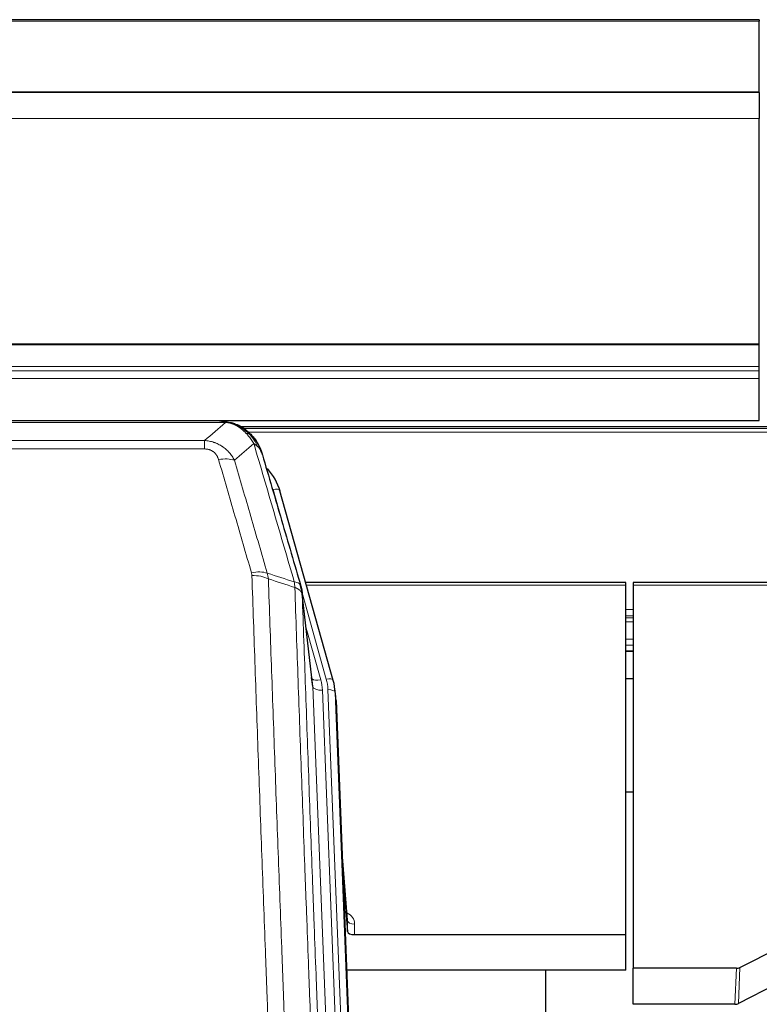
# Model space of a CAD drawing. Header units: inches. Extents: x 0 to 23760, y -13 to 16800.
# Tile 23 of 256: x 3230 to 3538, y 8066 to 8476. Entities that reach past the tile are written whole.
import ezdxf

# ---------------------------------------------------------------- set-up
doc = ezdxf.new("R2010")
doc.units = ezdxf.units.IN
doc.layers.add('1', color=7, linetype='Continuous', true_color=0xffffff)
doc.layers.add('254', color=7, linetype='Continuous', true_color=0xffffff)

msp = doc.modelspace()

# ---------------------------------------------------------------- linework, layer by layer
at = {"layer": '1', "color": 2, "linetype": 'Continuous', "lineweight": 25}
for p, q in [((3537.786, 8475.952), (2162.786, 8475.952)), ((3537.786, 8475.952), (3537.786, 8475.407)), ((3537.786, 8445.824), (3537.786, 8475.407)), ((3537.786, 8445.824), (2162.786, 8445.824)), ((3537.786, 8445.643), (2162.786, 8445.643)), ((3537.786, 8445.643), (3537.786, 8445.824)), ((3537.786, 8445.643), (3537.786, 8434.878)), ((3537.786, 8341.05), (3537.786, 8434.878)), ((3537.786, 8340.606), (3537.786, 8341.05)), ((3537.786, 8331.692), (3537.786, 8340.606)), ((3537.786, 8329.848), (3537.786, 8331.692)), ((3537.786, 8326.607), (3537.786, 8329.848)), ((3537.786, 8309.149), (3537.786, 8326.607)), ((2162.786, 8309.149), (3537.786, 8309.149)), ((3313.347, 8308.967), (3095.225, 8308.967)), ((3320.288, 8307.491), (3320.389, 8307.463)), ((3646.278, 8306.453), (3322.328, 8306.453)), ((3360.513, 8200.989), (3338.339, 8279.875)), ((3482.286, 8241.705), (3349.067, 8241.705)), ((3482.286, 8240.674), (3482.286, 8241.705)), ((3482.286, 8095.206), (3482.286, 8240.674)), ((3619.506, 8241.705), (3485.286, 8241.705)), ((3485.286, 8241.705), (3485.286, 8240.674)), ((3485.286, 8240.674), (3485.286, 8081.194)), ((3351.893, 8199.669), (3347.478, 8238.188)), ((3482.343, 8213.216), (3485.364, 8213.216)), ((3360.532, 8200.893), (3360.513, 8200.989)), ((3361.568, 8194.268), (3361.195, 8197.526)), ((3361.69, 8192.683), (3374.257, 7873.471)), ((3485.326, 8154.47), (3482.337, 8154.47)), ((3366.389, 8101.212), (3364.181, 8129.411)), ((3364.562, 8119.738), (3366.385, 8096.456)), ((3366.385, 8096.456), (3366.395, 8101.033)), ((3369.383, 8095.206), (3482.286, 8095.206)), ((3482.286, 8080.396), (3482.286, 8095.206)), ((3529.742, 8081.546), (3545.907, 8089.72)), ((3482.286, 8080.396), (3366.112, 8080.396)), ((3448.946, 7855.011), (3448.946, 8080.394)), ((3485.286, 8066.204), (3485.286, 8081.194)), ((3528.243, 8081.194), (3485.286, 8081.194)), ((3544.85, 8074.588), (3529.172, 8066.56)), ((3527.673, 8066.204), (3485.286, 8066.204))]:
    msp.add_line(p, q, dxfattribs=at)
at = {"layer": '1', "color": 110, "linetype": 'Continuous', "lineweight": 13}
for p, q in [((3537.786, 8475.407), (2162.786, 8475.407)), ((3537.786, 8434.878), (2162.786, 8434.877)), ((3537.786, 8341.05), (2162.786, 8341.05)), ((3537.786, 8340.606), (2162.786, 8340.606)), ((3537.786, 8331.692), (2162.786, 8331.692)), ((3537.786, 8329.848), (2162.786, 8329.848)), ((3537.786, 8326.607), (2162.786, 8326.606)), ((3315.689, 8308.304), (3092.883, 8308.304)), ((3320.389, 8307.463), (3320.457, 8307.305)), ((3644.727, 8305.891), (3323.226, 8305.891)), ((3643.502, 8304.279), (3325.185, 8304.279)), ((3101.615, 8300.836), (3306.957, 8300.836)), ((3306.957, 8300.836), (3306.957, 8297.303)), ((3306.957, 8297.303), (3101.615, 8297.303)), ((3340.177, 8263.637), (3335.451, 8280.449)), ((3482.286, 8240.674), (3349.355, 8240.674)), ((3619.218, 8240.674), (3485.286, 8240.674)), ((3357.625, 8201.563), (3347.553, 8237.397)), ((3351.983, 8198.496), (3347.607, 8236.676)), ((3485.364, 8230.523), (3482.343, 8230.523)), ((3485.364, 8227.826), (3482.343, 8227.826)), ((3485.364, 8227.041), (3482.343, 8227.041)), ((3485.364, 8225.389), (3482.343, 8225.389)), ((3349.252, 8222.708), (3355.278, 8201.27)), ((3485.364, 8218.198), (3482.343, 8218.198)), ((3485.364, 8215.72), (3482.343, 8215.72)), ((3485.364, 8213.272), (3482.343, 8213.272)), ((3365.05, 7866.602), (3351.983, 8198.496)), ((3368.896, 7868.688), (3355.975, 8196.869)), ((3371.101, 7872.585), (3358.323, 8197.162)), ((3361.69, 8192.683), (3361.317, 8195.942)), ((3361.317, 8195.942), (3374.012, 7873.477)), ((3366.395, 8101.033), (3364.189, 8129.22)), ((3369.394, 8099.622), (3369.383, 8095.206)), ((3527.673, 8066.204), (3528.243, 8081.194)), ((3529.742, 8081.546), (3529.172, 8066.56))]:
    msp.add_line(p, q, dxfattribs=at)
for centre, major_axis, ratio, start_param, end_param in [((3312.804, 8287.081), (9.598, 2.808), 0.562843, 0.6646512, 1.4076092), ((3335.451, 8279.064), (-2.888, -0.812), 0.4480327, 3.1416079, 4.5871119), ((3326.466, 8240.199), (9.604, 2.788), 0.5442898, 0.6684637, 1.414101), ((3326.653, 8239.026), (9.994, 0.345), 0.559112, 0.7940626, 1.551472), ((3355.278, 8203.117), (-3.851, -1.082), 0.4480327, 0.2500116, 1.4455193), ((3331.957, 8196.119), (-24.033, -0.038), 0.8858289, 3.1750594, 3.3842109), ((3357.625, 8200.177), (-2.888, -0.812), 0.4480327, 3.1416079, 4.5871119), ((3334.305, 8196.411), (-24.033, -0.038), 0.8858289, 3.1750594, 3.3842109), ((3355.975, 8198.716), (-3.997, -0.157), 0.4614673, 0.0341943, 1.5526308), ((3358.323, 8195.776), (-2.998, -0.118), 0.4614673, 3.175787, 4.6942235), ((3363.39, 8099.622), (-6.003, -0.046), 0.8757409, 3.1327535, 4.2284576), ((3369.394, 8101.076), (3, -0.007), 0.4848086, 3.1763596, 4.7135294)]:
    msp.add_ellipse(centre, major_axis=major_axis, ratio=ratio, start_param=start_param, end_param=end_param, dxfattribs=at)
at = {"layer": '1', "color": 2, "linetype": 'Continuous', "lineweight": 25}
for centre, major_axis, ratio, start_param, end_param in [((3312.145, 8273.862), (-27.014, -0.465), 0.8900028, 3.3708663, 3.8094611), ((3331.957, 8197.966), (20.035, -0.399), 0.8846078, 0.0524005, 0.2615519), ((3334.305, 8195.026), (-27.027, -0.37), 0.8864308, 3.1643527, 3.3735041), ((3369.383, 8096.499), (3, 0), 0.4313147, 3.1753737, 4.7125436), ((3528.24, 8083.823), (3, -0.011), 0.8761328, 4.7166989, 5.239903), ((3527.671, 8068.866), (3, -0.007), 0.8874311, 4.7150805, 5.2382846)]:
    msp.add_ellipse(centre, major_axis=major_axis, ratio=ratio, start_param=start_param, end_param=end_param, dxfattribs=at)
at = {"layer": '1', "color": 110, "linetype": 'Continuous', "lineweight": 13}
for points in [[(3306.957, 8300.836), (3309.885, 8303.323), (3312.796, 8305.812), (3315.689, 8308.304)], [(3327.452, 8299.585), (3324.777, 8297.262), (3322.088, 8294.942), (3319.384, 8292.623)], [(3333.062, 8245.626), (3336.81, 8244.407), (3340.558, 8243.19), (3344.305, 8241.976)], [(3333.062, 8245.626), (3333.174, 8245.242), (3333.363, 8244.463), (3333.48, 8243.66), (3333.521, 8243.253)], [(3344.517, 8239.685), (3340.852, 8240.872), (3337.187, 8242.062), (3333.521, 8243.253)]]:
    msp.add_open_spline(points, degree=3, dxfattribs=at)
at = {"layer": '1', "color": 2, "linetype": 'Continuous', "lineweight": 25}
for points, degree in [([(3313.147, 8308.965), (3313.763, 8308.968), (3314.387, 8308.938), (3315.013, 8308.874)], 3), ([(3323.899, 8305.409), (3322.253, 8306.629), (3320.386, 8307.464)], 2), ([(3347.483, 8238.107), (3346.734, 8240.938)], 1)]:
    msp.add_open_spline(points, degree=degree, dxfattribs=at)
for points, knots in [([(3313.147, 8308.965), (3313.221, 8308.966), (3313.295, 8308.967), (3313.591, 8308.966), (3313.813, 8308.957), (3314.24, 8308.922), (3314.445, 8308.897), (3314.698, 8308.851), (3314.759, 8308.838), (3314.818, 8308.825)], [0, 0, 0, 0, 0.125, 0.125, 0.5, 0.5, 0.875, 0.875, 1, 1, 1, 1]), ([(3314.818, 8308.825), (3316.228, 8308.736), (3317.665, 8308.429), (3319.536, 8307.728), (3319.999, 8307.528), (3320.457, 8307.305)], [0, 0, 0, 0, 0.75, 0.75, 1, 1, 1, 1]), ([(3318.29, 8308.22), (3318.37, 8308.197), (3318.45, 8308.172), (3319.123, 8307.96), (3319.71, 8307.741), (3320.288, 8307.491)], [0, 0, 0, 0, 0.1180686, 0.1180686, 1, 1, 1, 1]), ([(3320.457, 8307.305), (3320.686, 8307.194), (3320.913, 8307.076), (3321.814, 8306.584), (3322.474, 8306.162), (3323.743, 8305.224), (3324.354, 8304.708), (3325.125, 8303.965), (3325.315, 8303.774), (3325.5, 8303.58)], [0, 0, 0, 0, 0.125, 0.125, 0.5, 0.5, 0.875, 0.875, 1, 1, 1, 1]), ([(3323.976, 8305.353), (3324.621, 8304.87), (3325.237, 8304.345), (3326.045, 8303.559), (3326.269, 8303.329), (3326.486, 8303.095)], [0, 0, 0, 0, 0.7159091, 0.7159091, 1, 1, 1, 1]), ([(3326.486, 8303.095), (3326.921, 8302.626), (3327.331, 8302.135), (3328.861, 8300.099), (3329.757, 8298.41), (3330.369, 8296.671)], [0, 0, 0, 0, 0.25, 0.25, 1, 1, 1, 1]), ([(3326.916, 8302.528), (3326.895, 8302.572), (3326.871, 8302.616), (3326.793, 8302.751), (3326.73, 8302.842), (3326.604, 8302.986), (3326.548, 8303.041), (3326.486, 8303.095)], [0, 0, 0, 0, 0.2280377, 0.2280377, 0.6912151, 0.6912151, 1, 1, 1, 1]), ([(3326.976, 8302.393), (3326.988, 8302.38), (3327.011, 8302.354), (3327.046, 8302.314), (3327.081, 8302.273), (3327.117, 8302.232), (3327.153, 8302.19), (3327.19, 8302.147), (3327.227, 8302.104), (3327.264, 8302.059), (3327.302, 8302.014), (3327.34, 8301.969), (3327.379, 8301.922), (3327.417, 8301.875), (3327.456, 8301.827), (3327.496, 8301.779), (3327.536, 8301.73), (3327.576, 8301.679), (3327.616, 8301.629), (3327.657, 8301.577), (3327.698, 8301.525), (3327.739, 8301.472), (3327.781, 8301.418), (3327.823, 8301.363), (3327.865, 8301.308), (3327.907, 8301.251), (3327.95, 8301.194), (3327.993, 8301.137), (3328.036, 8301.078), (3328.08, 8301.019), (3328.123, 8300.958), (3328.167, 8300.897), (3328.211, 8300.836), (3328.256, 8300.773), (3328.3, 8300.709), (3328.345, 8300.645), (3328.389, 8300.58), (3328.434, 8300.514), (3328.48, 8300.447), (3328.525, 8300.38), (3328.57, 8300.311), (3328.616, 8300.242), (3328.661, 8300.172), (3328.707, 8300.1), (3328.753, 8300.029), (3328.799, 8299.956), (3328.845, 8299.882), (3328.891, 8299.808), (3328.937, 8299.732), (3328.983, 8299.656), (3329.03, 8299.579), (3329.076, 8299.501), (3329.122, 8299.422), (3329.168, 8299.342), (3329.214, 8299.261), (3329.261, 8299.179), (3329.307, 8299.097), (3329.353, 8299.013), (3329.399, 8298.929), (3329.445, 8298.844), (3329.491, 8298.757), (3329.537, 8298.67), (3329.582, 8298.582), (3329.628, 8298.493), (3329.674, 8298.403), (3329.719, 8298.312), (3329.764, 8298.22), (3329.809, 8298.127), (3329.854, 8298.034), (3329.898, 8297.939), (3329.943, 8297.843), (3329.987, 8297.747), (3330.031, 8297.649), (3330.074, 8297.551), (3330.118, 8297.451), (3330.161, 8297.351), (3330.204, 8297.249), (3330.246, 8297.147), (3330.289, 8297.044), (3330.33, 8296.939), (3330.372, 8296.834), (3330.413, 8296.728), (3330.454, 8296.621), (3330.494, 8296.513), (3330.534, 8296.403), (3330.574, 8296.293), (3330.613, 8296.182), (3330.651, 8296.07), (3330.689, 8295.957), (3330.727, 8295.843), (3330.764, 8295.728), (3330.801, 8295.612), (3330.837, 8295.495), (3330.872, 8295.377), (3330.907, 8295.259), (3330.941, 8295.139), (3330.975, 8295.018), (3330.997, 8294.937), (3331.008, 8294.896)], [0, 0, 0, 0, 0.0060657, 0.012223, 0.0184718, 0.0248123, 0.0312443, 0.0377679, 0.0443831, 0.0510899, 0.0578883, 0.0647782, 0.0717598, 0.0788329, 0.0859977, 0.093254, 0.1006019, 0.1080414, 0.1155725, 0.1231952, 0.1309095, 0.1387154, 0.1466129, 0.1546019, 0.1626826, 0.1708549, 0.1791188, 0.1874742, 0.1959213, 0.20446, 0.2130903, 0.2218121, 0.2306256, 0.2395307, 0.2485274, 0.2576156, 0.2667955, 0.276067, 0.2854301, 0.2948848, 0.3044311, 0.314069, 0.3237985, 0.3336196, 0.3435324, 0.3535367, 0.3636326, 0.3738202, 0.3840993, 0.3944701, 0.4049324, 0.4154864, 0.426132, 0.4368691, 0.4476979, 0.4586183, 0.4696303, 0.480734, 0.4919292, 0.503216, 0.5145945, 0.5260645, 0.5376262, 0.5492795, 0.5610244, 0.5728609, 0.584789, 0.5968087, 0.60892, 0.621123, 0.6334175, 0.6458037, 0.6582815, 0.6708509, 0.6835119, 0.6962645, 0.7091087, 0.7220445, 0.735072, 0.748191, 0.7614017, 0.774704, 0.7880979, 0.8015834, 0.8151605, 0.8288293, 0.8425896, 0.8564416, 0.8703852, 0.8844204, 0.8985472, 0.9127656, 0.9270756, 0.9414773, 0.9559705, 0.9705554, 0.9852319, 1, 1, 1, 1]), ([(3331.008, 8294.896), (3330.951, 8295.207), (3330.869, 8295.511), (3330.655, 8296.103), (3330.524, 8296.392), (3330.369, 8296.671)], [0, 0, 0, 0, 0.5, 0.5, 1, 1, 1, 1]), ([(3331.008, 8294.896), (3332.339, 8290.374), (3333.671, 8285.841), (3336.339, 8276.754), (3337.674, 8272.2), (3341.685, 8258.508), (3344.365, 8249.338), (3347.051, 8240.127)], [0, 0, 0, 0, 0.25, 0.25, 0.5, 0.5, 1, 1, 1, 1]), ([(3347.051, 8240.127), (3347.056, 8240.11), (3347.066, 8240.075), (3347.081, 8240.023), (3347.096, 8239.97), (3347.111, 8239.915), (3347.127, 8239.859), (3347.142, 8239.802), (3347.157, 8239.744), (3347.173, 8239.685), (3347.188, 8239.625), (3347.204, 8239.564), (3347.219, 8239.501), (3347.234, 8239.438), (3347.25, 8239.373), (3347.265, 8239.307), (3347.28, 8239.24), (3347.295, 8239.172), (3347.31, 8239.102), (3347.324, 8239.032), (3347.339, 8238.96), (3347.354, 8238.888), (3347.368, 8238.814), (3347.382, 8238.739), (3347.396, 8238.662), (3347.409, 8238.585), (3347.423, 8238.506), (3347.443, 8238.38), (3347.469, 8238.211), (3347.498, 8238.004), (3347.521, 8237.812), (3347.541, 8237.634), (3347.557, 8237.472), (3347.569, 8237.325), (3347.579, 8237.193), (3347.587, 8237.075), (3347.593, 8236.973), (3347.598, 8236.887), (3347.601, 8236.815), (3347.604, 8236.759), (3347.605, 8236.718), (3347.606, 8236.692), (3347.607, 8236.68), (3347.607, 8236.676)], [0, 0, 0, 0, 0.0155037, 0.0313049, 0.0474035, 0.0637997, 0.0804935, 0.097485, 0.1147743, 0.1323613, 0.1502462, 0.1684289, 0.1869096, 0.2056883, 0.224765, 0.2441397, 0.2638126, 0.2837835, 0.3040527, 0.32462, 0.3454856, 0.3666494, 0.3881116, 0.409872, 0.4319308, 0.454288, 0.4769435, 0.4998975, 0.5635611, 0.6228928, 0.6778927, 0.7285606, 0.7748966, 0.8169007, 0.8545729, 0.8879131, 0.9169214, 0.9415977, 0.9619421, 0.9779545, 0.989635, 0.9969835, 1, 1, 1, 1])]:
    msp.add_open_spline(points, degree=3, knots=knots, dxfattribs=at)
at = {"layer": '1', "color": 110, "linetype": 'Continuous', "lineweight": 13}
for points, knots in [([(3314.818, 8308.825), (3314.936, 8308.798), (3315.047, 8308.767), (3315.295, 8308.68), (3315.42, 8308.619), (3315.606, 8308.477), (3315.668, 8308.396), (3315.689, 8308.304)], [0, 0, 0, 0, 0.25, 0.25, 0.625, 0.625, 1, 1, 1, 1]), ([(3315.689, 8308.304), (3316.909, 8308.202), (3318.085, 8307.909), (3319.579, 8307.282), (3319.946, 8307.106), (3320.307, 8306.911)], [0, 0, 0, 0, 0.75, 0.75, 1, 1, 1, 1]), ([(3320.457, 8307.305), (3320.459, 8307.275), (3320.457, 8307.243), (3320.444, 8307.157), (3320.428, 8307.102), (3320.379, 8306.998), (3320.347, 8306.95), (3320.307, 8306.911)], [0, 0, 0, 0, 0.25, 0.25, 0.625, 0.625, 1, 1, 1, 1]), ([(3320.307, 8306.911), (3320.487, 8306.814), (3320.665, 8306.712), (3321.373, 8306.287), (3321.887, 8305.929), (3322.881, 8305.143), (3323.361, 8304.714), (3323.975, 8304.106), (3324.127, 8303.95), (3324.276, 8303.792)], [0, 0, 0, 0, 0.125, 0.125, 0.5, 0.5, 0.875, 0.875, 1, 1, 1, 1]), ([(3325.5, 8303.58), (3325.402, 8303.606), (3325.3, 8303.629), (3325.043, 8303.68), (3324.886, 8303.703), (3324.575, 8303.747), (3324.422, 8303.768), (3324.276, 8303.792)], [0, 0, 0, 0, 0.25, 0.25, 0.625, 0.625, 1, 1, 1, 1]), ([(3324.276, 8303.792), (3324.575, 8303.476), (3324.865, 8303.148), (3325.992, 8301.798), (3326.758, 8300.7), (3327.452, 8299.585)], [0, 0, 0, 0, 0.25, 0.25, 1, 1, 1, 1]), ([(3326.486, 8303.095), (3326.455, 8303.122), (3326.423, 8303.148), (3326.289, 8303.249), (3326.175, 8303.319), (3325.926, 8303.441), (3325.79, 8303.493), (3325.598, 8303.553), (3325.55, 8303.567), (3325.5, 8303.58)], [0, 0, 0, 0, 0.125, 0.125, 0.5, 0.5, 0.875, 0.875, 1, 1, 1, 1]), ([(3325.5, 8303.58), (3325.872, 8303.191), (3326.228, 8302.785), (3327.589, 8301.102), (3328.46, 8299.708), (3329.159, 8298.255)], [0, 0, 0, 0, 0.25, 0.25, 1, 1, 1, 1]), ([(3306.957, 8300.836), (3307.292, 8300.813), (3307.625, 8300.78), (3308.288, 8300.693), (3308.617, 8300.639), (3309.592, 8300.447), (3310.23, 8300.278), (3310.933, 8300.041), (3311.011, 8300.015), (3311.166, 8299.959), (3311.244, 8299.931), (3311.475, 8299.844), (3311.628, 8299.784), (3312.083, 8299.596), (3312.677, 8299.326), (3313.25, 8299.019), (3313.671, 8298.774), (3313.88, 8298.648), (3314.086, 8298.516), (3314.222, 8298.427), (3314.29, 8298.382), (3314.895, 8297.973), (3315.403, 8297.577), (3316.122, 8296.938), (3316.355, 8296.717), (3316.693, 8296.375), (3316.804, 8296.259), (3317.023, 8296.023), (3317.13, 8295.904), (3317.658, 8295.298), (3318.046, 8294.792), (3318.76, 8293.738), (3319.087, 8293.19), (3319.384, 8292.623)], [0, 0, 0, 0, 0.0625, 0.0625, 0.125, 0.125, 0.25, 0.25, 0.265625, 0.265625, 0.28125, 0.28125, 0.3125, 0.3125, 0.375, 0.4375, 0.4375, 0.46875, 0.484375, 0.484375, 0.5, 0.5, 0.625, 0.625, 0.6875, 0.6875, 0.71875, 0.71875, 0.75, 0.75, 0.875, 0.875, 1, 1, 1, 1]), ([(3329.159, 8298.255), (3328.913, 8298.502), (3328.646, 8298.737), (3328.076, 8299.181), (3327.772, 8299.39), (3327.452, 8299.585)], [0, 0, 0, 0, 0.5, 0.5, 1, 1, 1, 1]), ([(3344.305, 8241.976), (3341.483, 8251.669), (3338.668, 8261.316), (3334.454, 8275.719), (3333.051, 8280.509), (3330.249, 8290.064), (3328.849, 8294.831), (3327.452, 8299.585)], [0, 0, 0, 0, 0.5, 0.5, 0.75, 0.75, 1, 1, 1, 1]), ([(3330.369, 8296.671), (3330.213, 8296.955), (3330.033, 8297.231), (3329.628, 8297.76), (3329.404, 8298.013), (3329.159, 8298.255)], [0, 0, 0, 0, 0.5, 0.5, 1, 1, 1, 1]), ([(3306.957, 8297.303), (3307.14, 8297.303), (3307.322, 8297.297), (3307.686, 8297.271), (3307.866, 8297.251), (3308.221, 8297.197), (3308.397, 8297.164), (3308.744, 8297.081), (3308.915, 8297.033), (3309.125, 8296.963), (3309.167, 8296.948), (3309.251, 8296.918), (3309.376, 8296.872), (3309.497, 8296.822), (3309.736, 8296.717), (3310.044, 8296.564), (3310.331, 8296.385), (3310.504, 8296.266), (3310.538, 8296.242), (3310.606, 8296.192), (3310.64, 8296.167), (3310.74, 8296.091), (3310.805, 8296.039), (3310.994, 8295.88), (3311.114, 8295.77), (3311.34, 8295.542), (3311.447, 8295.424), (3311.65, 8295.181), (3311.746, 8295.056), (3311.859, 8294.895), (3311.881, 8294.863), (3311.925, 8294.798), (3311.947, 8294.765), (3312.01, 8294.667), (3312.051, 8294.601), (3312.17, 8294.402), (3312.244, 8294.267), (3312.381, 8293.995), (3312.444, 8293.857), (3312.621, 8293.44), (3312.72, 8293.156), (3312.804, 8292.868)], [0, 0, 0, 0, 0.0625, 0.0625, 0.125, 0.125, 0.1875, 0.1875, 0.25, 0.25, 0.265625, 0.265625, 0.28125, 0.3125, 0.3125, 0.375, 0.4375, 0.4375, 0.453125, 0.453125, 0.46875, 0.46875, 0.5, 0.5, 0.5625, 0.5625, 0.625, 0.625, 0.6875, 0.6875, 0.703125, 0.703125, 0.71875, 0.71875, 0.75, 0.75, 0.8125, 0.8125, 0.875, 0.875, 1, 1, 1, 1]), ([(3326.466, 8245.797), (3324.18, 8253.702), (3321.899, 8261.578), (3318.483, 8273.346), (3317.346, 8277.261), (3315.074, 8285.076), (3313.938, 8288.976), (3312.804, 8292.868)], [0, 0, 0, 0, 0.5, 0.5, 0.75, 0.75, 1, 1, 1, 1]), ([(3319.384, 8292.623), (3320.52, 8288.737), (3321.656, 8284.843), (3323.931, 8277.041), (3325.07, 8273.132), (3328.49, 8261.382), (3330.774, 8253.519), (3333.062, 8245.626)], [0, 0, 0, 0, 0.25, 0.25, 0.5, 0.5, 1, 1, 1, 1]), ([(3326.466, 8245.797), (3326.522, 8245.603), (3326.565, 8245.408), (3326.627, 8245.016), (3326.646, 8244.818), (3326.653, 8244.619)], [0, 0, 0, 0, 0.5, 0.5, 1, 1, 1, 1]), ([(3338.611, 7925.616), (3338.054, 7939.447), (3336.953, 7966.977), (3335.346, 8007.881), (3334.303, 8034.889), (3333.533, 8055.048), (3333.15, 8065.103), (3332.772, 8075.121), (3332.521, 8081.791), (3332.395, 8085.122), (3331.772, 8101.757), (3331.281, 8114.995), (3330.555, 8134.744), (3330.315, 8141.308), (3329.84, 8154.399), (3329.604, 8160.925), (3328.902, 8180.448), (3327.981, 8206.328), (3327.091, 8231.906), (3326.653, 8244.619)], [0, 0, 0, 0, 0.125, 0.25, 0.375, 0.375, 0.4375, 0.46875, 0.46875, 0.5, 0.5, 0.625, 0.625, 0.6875, 0.6875, 0.75, 0.75, 0.875, 1, 1, 1, 1]), ([(3333.521, 8243.253), (3333.959, 8230.556), (3334.85, 8205.011), (3335.772, 8179.164), (3336.475, 8159.666), (3336.711, 8153.147), (3337.188, 8140.073), (3337.428, 8133.517), (3338.154, 8113.793), (3338.646, 8100.573), (3339.271, 8083.959), (3339.396, 8080.632), (3339.648, 8073.97), (3340.026, 8063.965), (3340.409, 8053.923), (3341.181, 8033.79), (3342.225, 8006.816), (3343.834, 7965.964), (3344.937, 7938.469), (3345.495, 7924.656)], [0, 0, 0, 0, 0.125, 0.25, 0.25, 0.3125, 0.3125, 0.375, 0.375, 0.5, 0.5, 0.53125, 0.53125, 0.5625, 0.625, 0.625, 0.75, 0.875, 1, 1, 1, 1]), ([(3347.051, 8240.127), (3347.029, 8240.373), (3346.952, 8240.604), (3346.688, 8241.024), (3346.502, 8241.212), (3346.031, 8241.534), (3345.745, 8241.668), (3345.087, 8241.871), (3344.714, 8241.941), (3344.305, 8241.976)], [0, 0, 0, 0, 0.25, 0.25, 0.5, 0.5, 0.75, 0.75, 1, 1, 1, 1]), ([(3344.305, 8241.976), (3344.38, 8241.603), (3344.423, 8241.231), (3344.481, 8240.473), (3344.497, 8240.086), (3344.517, 8239.685)], [0, 0, 0, 0, 0.5, 0.5, 1, 1, 1, 1]), ([(3356.747, 7915.788), (3356.175, 7929.841), (3355.048, 7957.812), (3353.402, 7999.364), (3352.336, 8026.795), (3351.548, 8047.268), (3351.156, 8057.479), (3350.705, 8069.347), (3350.512, 8074.424), (3350.384, 8077.807), (3350.32, 8079.497), (3350.002, 8087.943), (3349.622, 8098.05), (3349.184, 8109.794), (3348.998, 8114.816), (3348.873, 8118.162), (3348.812, 8119.834), (3348.255, 8134.871), (3347.283, 8161.445), (3345.872, 8200.839), (3344.963, 8226.788), (3344.517, 8239.685)], [0, 0, 0, 0, 0.125, 0.25, 0.375, 0.375, 0.4375, 0.46875, 0.484375, 0.484375, 0.5, 0.5, 0.5625, 0.59375, 0.609375, 0.609375, 0.625, 0.625, 0.75, 0.875, 1, 1, 1, 1]), ([(3347.607, 8236.676), (3347.606, 8236.684), (3347.604, 8236.7), (3347.601, 8236.724), (3347.598, 8236.747), (3347.594, 8236.771), (3347.59, 8236.795), (3347.586, 8236.818), (3347.582, 8236.842), (3347.577, 8236.865), (3347.572, 8236.889), (3347.567, 8236.913), (3347.562, 8236.936), (3347.556, 8236.96), (3347.551, 8236.983), (3347.545, 8237.007), (3347.538, 8237.03), (3347.532, 8237.054), (3347.525, 8237.077), (3347.518, 8237.1), (3347.51, 8237.124), (3347.503, 8237.147), (3347.495, 8237.171), (3347.487, 8237.194), (3347.478, 8237.217), (3347.47, 8237.24), (3347.461, 8237.264), (3347.452, 8237.287), (3347.442, 8237.31), (3347.433, 8237.333), (3347.423, 8237.356), (3347.413, 8237.379), (3347.402, 8237.402), (3347.392, 8237.425), (3347.381, 8237.448), (3347.37, 8237.471), (3347.358, 8237.494), (3347.347, 8237.517), (3347.335, 8237.54), (3347.323, 8237.563), (3347.31, 8237.585), (3347.298, 8237.608), (3347.285, 8237.631), (3347.272, 8237.653), (3347.258, 8237.676), (3347.245, 8237.699), (3347.231, 8237.721), (3347.217, 8237.743), (3347.202, 8237.766), (3347.188, 8237.788), (3347.173, 8237.811), (3347.158, 8237.833), (3347.143, 8237.855), (3347.127, 8237.877), (3347.111, 8237.9), (3347.095, 8237.922), (3347.079, 8237.944), (3347.063, 8237.966), (3347.046, 8237.988), (3347.029, 8238.01), (3347.012, 8238.031), (3346.994, 8238.053), (3346.976, 8238.075), (3346.958, 8238.097), (3346.94, 8238.118), (3346.922, 8238.14), (3346.903, 8238.161), (3346.884, 8238.183), (3346.865, 8238.204), (3346.846, 8238.226), (3346.826, 8238.247), (3346.806, 8238.268), (3346.786, 8238.289), (3346.766, 8238.31), (3346.745, 8238.332), (3346.725, 8238.353), (3346.697, 8238.38), (3346.664, 8238.413), (3346.623, 8238.451), (3346.581, 8238.49), (3346.539, 8238.528), (3346.496, 8238.566), (3346.452, 8238.604), (3346.407, 8238.641), (3346.361, 8238.678), (3346.315, 8238.715), (3346.268, 8238.752), (3346.22, 8238.788), (3346.171, 8238.824), (3346.122, 8238.859), (3346.071, 8238.894), (3346.021, 8238.929), (3345.969, 8238.964), (3345.916, 8238.998), (3345.863, 8239.032), (3345.809, 8239.065), (3345.755, 8239.099), (3345.699, 8239.131), (3345.643, 8239.164), (3345.587, 8239.196), (3345.529, 8239.228), (3345.471, 8239.259), (3345.412, 8239.29), (3345.352, 8239.321), (3345.292, 8239.351), (3345.231, 8239.381), (3345.17, 8239.411), (3345.107, 8239.44), (3345.044, 8239.469), (3344.981, 8239.497), (3344.916, 8239.525), (3344.852, 8239.553), (3344.786, 8239.58), (3344.72, 8239.607), (3344.653, 8239.633), (3344.586, 8239.659), (3344.54, 8239.676), (3344.517, 8239.685)], [0, 0, 0, 0, 0.0066687, 0.0133374, 0.0200061, 0.0266746, 0.0333432, 0.0400116, 0.0466801, 0.0533484, 0.0600168, 0.066685, 0.0733532, 0.0800214, 0.0866895, 0.0933575, 0.1000255, 0.1066935, 0.1133614, 0.1200292, 0.126697, 0.1333647, 0.1400324, 0.1467001, 0.1533676, 0.1600352, 0.1667026, 0.1733701, 0.1800374, 0.1867047, 0.193372, 0.2000392, 0.2067064, 0.2133735, 0.2200405, 0.2267075, 0.2333745, 0.2400414, 0.2467082, 0.253375, 0.2600418, 0.2667085, 0.2733751, 0.2800417, 0.2867082, 0.2933747, 0.3000412, 0.3067075, 0.3133739, 0.3200401, 0.3267064, 0.3333725, 0.3400387, 0.3467047, 0.3533708, 0.3600367, 0.3667026, 0.3733685, 0.3800343, 0.3867001, 0.3933658, 0.4000315, 0.4066971, 0.4133626, 0.4200281, 0.4266936, 0.433359, 0.4400243, 0.4466896, 0.4533549, 0.4600201, 0.4666852, 0.4733503, 0.4800154, 0.4866804, 0.4933453, 0.5000102, 0.5125098, 0.5250093, 0.5375088, 0.5500082, 0.5625077, 0.5750071, 0.5875066, 0.600006, 0.6125054, 0.6250049, 0.6375043, 0.6500037, 0.6625032, 0.6750026, 0.6875021, 0.7000016, 0.7125011, 0.7250006, 0.7375001, 0.7499997, 0.7624993, 0.7749989, 0.7874985, 0.7999982, 0.812498, 0.8249977, 0.8374975, 0.8499974, 0.8624973, 0.8749972, 0.8874972, 0.8999973, 0.9124974, 0.9249976, 0.9374978, 0.9499981, 0.9624985, 0.9749989, 0.9874994, 1, 1, 1, 1]), ([(3347.607, 8236.676), (3348.052, 8223.829), (3348.957, 8197.978), (3350.364, 8158.734), (3351.334, 8132.26), (3351.889, 8117.281), (3351.951, 8115.615), (3352.074, 8112.282), (3352.26, 8107.278), (3352.697, 8095.579), (3353.076, 8085.511), (3353.394, 8077.097), (3353.457, 8075.413), (3353.585, 8072.044), (3353.777, 8066.986), (3354.227, 8055.162), (3354.617, 8044.989), (3355.404, 8024.594), (3356.467, 7997.267), (3358.108, 7955.872), (3359.232, 7928.008), (3359.802, 7914.008)], [0, 0, 0, 0, 0.125, 0.25, 0.375, 0.375, 0.390625, 0.390625, 0.40625, 0.4375, 0.5, 0.5, 0.515625, 0.515625, 0.53125, 0.5625, 0.625, 0.625, 0.75, 0.875, 1, 1, 1, 1])]:
    msp.add_open_spline(points, degree=3, knots=knots, dxfattribs=at)
at = {"layer": '254', "color": 2, "linetype": 'Continuous', "lineweight": 25}
msp.add_line((3485.292, 8201.656), (3482.294, 8201.656), dxfattribs=at)

doc.saveas('drawing.dxf')
